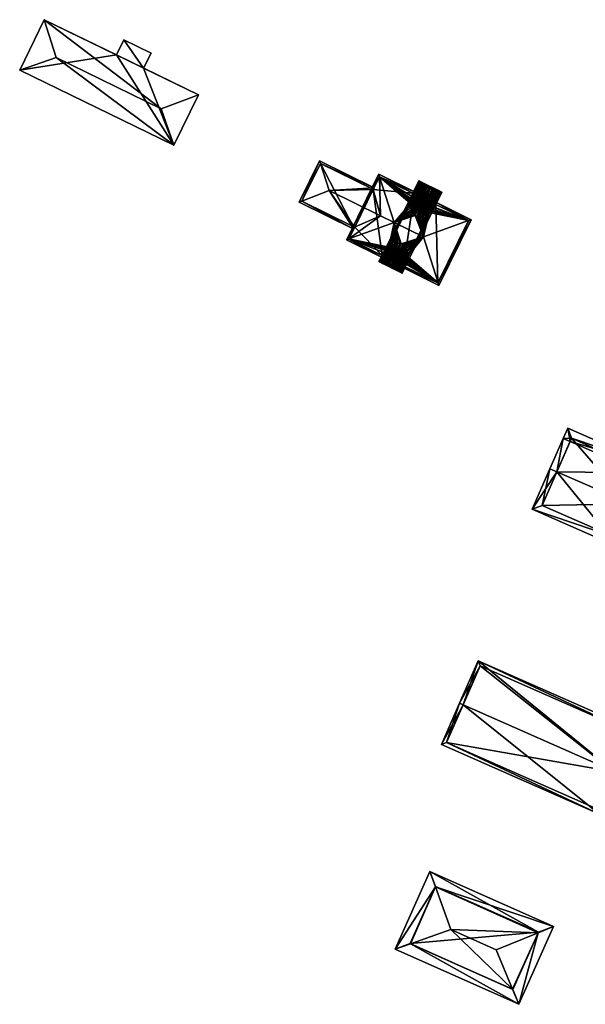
# Model space of a CAD drawing. Header units: inches. Extents: x 2528110 to 2532513, y 1151075 to 1152012.
# Tile 22 of 99: x 2530141 to 2530216, y 1151756 to 1151886. Entities that reach past the tile are written whole.
import ezdxf

# ---------------------------------------------------------------- set-up
doc = ezdxf.new("R2010")
doc.units = ezdxf.units.IN
doc.header["$MEASUREMENT"] = 0
doc.layers.add('Gebaeude Einzelhaus', color=10, linetype='Continuous')

msp = doc.modelspace()

# ---------------------------------------------------------------- meshes
at = {"layer": 'Gebaeude Einzelhaus'}
mesh = msp.add_polyface(dxfattribs=at)
corners = [(2530159.959, 1151874.474, 392.761), (2530144.468, 1151886.294, 392.191), (2530146.023, 1151881.285, 392.761), (2530164.866, 1151876.323, 392.191), (2530161.606, 1151869.653, 392.191), (2530141.206, 1151879.624, 392.191), (2530154.993, 1151883.639, 392.05), (2530154.011, 1151881.63, 392.05), (2530157.616, 1151879.867, 392.05), (2530158.599, 1151881.876, 392.05), (2530161.606, 1151869.653, 380.342), (2530141.206, 1151879.624, 380.342), (2530164.866, 1151876.323, 380.342), (2530144.468, 1151886.294, 380.342), (2530157.616, 1151879.867, 380.342), (2530154.011, 1151881.63, 380.342), (2530154.993, 1151883.639, 380.342), (2530158.599, 1151881.876, 380.342)]
mesh.append_faces([[corners[k] for k in face] for face in [(6, 8, 9), (6, 7, 8), (5, 4, 2), (2, 4, 0), (1, 5, 2), (4, 3, 0), (3, 1, 0), (0, 1, 2)]], dxfattribs={"color": 13})
mesh.append_faces([[corners[k] for k in face] for face in [(17, 14, 16), (16, 14, 15), (14, 17, 8), (8, 17, 9), (16, 15, 6), (6, 15, 7), (6, 9, 16), (16, 9, 17), (10, 14, 12), (10, 15, 14), (10, 11, 15), (15, 11, 13), (5, 1, 11), (11, 1, 13), (13, 7, 15), (8, 12, 14), (7, 3, 8), (8, 3, 12), (13, 1, 7), (7, 1, 3), (3, 4, 12), (12, 4, 10), (4, 5, 10), (10, 5, 11)]], dxfattribs={"color": 41})
mesh = msp.add_polyface(dxfattribs=at)
corners = [(2530187.813, 1151863.92, 381.121), (2530185.345, 1151858.907, 381.121), (2530181.026, 1151867.256, 381.121), (2530178.561, 1151862.245, 381.121), (2530178.561, 1151862.245, 390.262), (2530185.345, 1151858.907, 390.17), (2530178.57, 1151862.263, 390.27), (2530181.023, 1151867.25, 390.27), (2530181.026, 1151867.256, 390.268), (2530187.875, 1151863.89, 390.265), (2530187.813, 1151863.92, 390.17), (2530187.875, 1151863.89, 390.2), (2530188.012, 1151863.817, 390.267), (2530188.035, 1151863.805, 381.121), (2530187.875, 1151863.89, 381.121), (2530188.035, 1151863.805, 390.267), (2530188.035, 1151863.805, 390.278), (2530178.226, 1151862.131, 390.17), (2530185.459, 1151858.571, 390.17), (2530180.913, 1151867.59, 390.171), (2530188.145, 1151864.03, 390.17), (2530182.19, 1151863.653, 391.321), (2530188.997, 1151860.302, 391.321), (2530188.862, 1151865.488, 390.278)]
mesh.append_faces([[corners[k] for k in face] for face in [(6, 4, 17), (18, 17, 4), (19, 8, 7), (6, 19, 7), (6, 17, 19), (19, 20, 8), (8, 20, 9), (9, 20, 12), (12, 20, 15), (19, 6, 7), (7, 6, 21), (19, 17, 6), (6, 18, 21), (6, 17, 18), (20, 12, 15), (20, 21, 12), (12, 21, 22), (20, 7, 21), (20, 19, 7), (11, 10, 23), (11, 23, 10)]], dxfattribs={"color": 13})
mesh.append_faces([[corners[k] for k in face] for face in [(0, 1, 2), (2, 1, 3), (4, 3, 5), (4, 6, 3), (6, 2, 3), (6, 7, 2), (7, 8, 2), (9, 10, 8), (8, 10, 2), (2, 10, 0), (9, 11, 10), (12, 11, 9), (13, 1, 14), (14, 1, 0), (15, 12, 16), (15, 11, 12), (15, 13, 11), (11, 13, 14), (11, 14, 10), (10, 14, 0)]], dxfattribs={"color": 41})
mesh = msp.add_polyface(dxfattribs=at)
corners = [(2530188.866, 1151865.496, 381.121), (2530193.253, 1151863.336, 381.121), (2530188.035, 1151863.805, 381.121), (2530189.189, 1151855.079, 381.121), (2530188.862, 1151865.488, 390.278), (2530188.035, 1151863.805, 390.267), (2530188.035, 1151863.805, 390.278), (2530188.866, 1151865.496, 390.274), (2530193.253, 1151863.336, 390.17), (2530193.271, 1151863.327, 390.274), (2530193.476, 1151863.226, 381.121), (2530189.409, 1151854.971, 381.121), (2530192.044, 1151853.674, 381.121), (2530188.012, 1151863.817, 390.267), (2530187.875, 1151863.89, 390.2), (2530188.753, 1151865.83, 390.171), (2530187.813, 1151863.92, 390.17), (2530193.588, 1151863.45, 390.17), (2530190.089, 1151856.167, 390.846), (2530184.807, 1151857.247, 390.278), (2530189.898, 1151855.993, 390.746), (2530191.737, 1151856.619, 391.318), (2530190.799, 1151859.415, 392.19), (2530191.528, 1151856.677, 391.301), (2530191.302, 1151856.691, 391.265), (2530191.066, 1151856.663, 391.211), (2530190.823, 1151856.598, 391.142), (2530190.577, 1151856.492, 391.057), (2530190.33, 1151856.345, 390.957), (2530188.997, 1151860.302, 391.321), (2530193.109, 1151862.92, 390.456), (2530193.024, 1151862.595, 390.593), (2530193.011, 1151862.524, 390.622), (2530192.965, 1151862.267, 390.726), (2530192.947, 1151862.04, 390.815), (2530192.94, 1151861.959, 390.846)]
mesh.append_faces([[corners[k] for k in face] for face in [(13, 4, 6), (13, 14, 4), (4, 15, 7), (4, 16, 15), (7, 17, 9), (7, 15, 17), (18, 19, 20), (21, 22, 23), (23, 22, 24), (24, 22, 25), (25, 22, 26), (26, 22, 27), (27, 22, 28), (28, 22, 18), (18, 22, 19), (29, 4, 13), (13, 4, 14), (16, 4, 15), (29, 22, 4), (29, 19, 22), (4, 17, 15), (4, 9, 17), (4, 30, 9), (4, 31, 30), (4, 32, 31), (4, 33, 32), (4, 34, 33), (22, 35, 4), (4, 35, 34)]], dxfattribs={"color": 13})
mesh.append_faces([[corners[k] for k in face] for face in [(0, 1, 2), (2, 1, 3), (4, 5, 6), (4, 2, 5), (0, 2, 7), (7, 2, 4), (8, 7, 9), (8, 0, 7), (8, 1, 0), (10, 11, 1), (1, 11, 3), (10, 12, 11)]], dxfattribs={"color": 41})
mesh = msp.add_polyface(dxfattribs=at)
corners = [(2530185.57, 1151858.796, 381.121), (2530185.459, 1151858.571, 382.444), (2530185.459, 1151858.571, 382.452), (2530178.561, 1151862.245, 390.262), (2530185.345, 1151858.907, 390.17), (2530185.537, 1151858.812, 390.263), (2530178.561, 1151862.245, 381.121), (2530185.345, 1151858.907, 381.121), (2530188.035, 1151863.805, 381.121), (2530189.189, 1151855.079, 381.121), (2530184.803, 1151857.238, 381.121), (2530189.189, 1151855.079, 390.17), (2530189.207, 1151855.071, 390.274), (2530184.803, 1151857.238, 390.274), (2530184.807, 1151857.247, 390.278), (2530185.57, 1151858.796, 390.263), (2530185.57, 1151858.796, 390.279), (2530185.459, 1151858.571, 390.17), (2530182.19, 1151863.653, 391.321), (2530188.997, 1151860.302, 391.321), (2530184.468, 1151857.124, 390.17), (2530189.305, 1151854.743, 390.17), (2530189.858, 1151855.956, 390.725), (2530189.822, 1151855.917, 390.703), (2530189.638, 1151855.716, 390.595), (2530189.43, 1151855.447, 390.456)]
mesh.append_faces([[corners[k] for k in face] for face in [(5, 17, 3), (5, 15, 17), (18, 5, 19), (18, 17, 5), (5, 17, 15), (20, 14, 13), (21, 13, 12), (21, 20, 13), (14, 5, 16), (14, 4, 5), (20, 4, 14), (22, 14, 23), (23, 14, 24), (24, 14, 25), (25, 14, 12), (12, 14, 21), (21, 14, 20), (4, 14, 5), (5, 14, 19), (4, 20, 14)]], dxfattribs={"color": 13})
mesh.append_faces([[corners[k] for k in face] for face in [(0, 1, 2), (3, 4, 5), (4, 6, 7), (8, 0, 7), (8, 9, 0), (0, 9, 10), (11, 10, 9), (12, 13, 11), (11, 13, 10), (1, 10, 13), (1, 0, 10), (2, 13, 14), (2, 1, 13), (15, 14, 16), (15, 2, 14), (15, 0, 2), (2, 0, 1), (5, 15, 16), (5, 4, 15), (15, 4, 0), (0, 4, 7)]], dxfattribs={"color": 41})
mesh = msp.add_polyface(dxfattribs=at)
corners = [(2530196.139, 1151861.917, 390.725), (2530196.22, 1151861.877, 390.593), (2530196.106, 1151861.933, 390.763), (2530196.329, 1151861.823, 390.17), (2530196.106, 1151861.933, 390.274), (2530193.011, 1151862.524, 390.622), (2530192.965, 1151862.267, 390.726), (2530192.966, 1151862.271, 390.725), (2530190.799, 1151859.415, 392.19), (2530192.946, 1151861.659, 390.957), (2530192.94, 1151861.959, 390.846), (2530192.98, 1151861.375, 391.057), (2530193.046, 1151861.115, 391.142), (2530193.142, 1151860.883, 391.211), (2530193.264, 1151860.678, 391.265), (2530193.414, 1151860.508, 391.301), (2530195.015, 1151860.455, 391.027), (2530195.188, 1151860.558, 390.956), (2530195.186, 1151860.557, 390.957), (2530195.713, 1151861.002, 390.694), (2530195.882, 1151861.189, 390.593), (2530196.048, 1151861.404, 390.482), (2530196.28, 1151861.847, 390.456), (2530196.087, 1151861.455, 390.456), (2530195.66, 1151860.945, 390.725), (2530195.428, 1151860.735, 390.846), (2530196.719, 1151863.358, 390.846), (2530196.595, 1151863.419, 390.957), (2530196.565, 1151863.711, 391.057), (2530195.363, 1151860.686, 390.876), (2530194.94, 1151860.41, 391.057), (2530194.944, 1151860.412, 391.056), (2530196.455, 1151863.487, 391.057), (2530196.299, 1151863.564, 391.142), (2530194.694, 1151860.304, 391.142), (2530196.13, 1151863.647, 391.211), (2530194.452, 1151860.238, 391.211), (2530195.95, 1151863.736, 391.265), (2530194.214, 1151860.211, 391.265), (2530195.763, 1151863.827, 391.301), (2530193.99, 1151860.225, 391.301), (2530195.571, 1151863.922, 391.318), (2530193.779, 1151860.283, 391.318), (2530195.378, 1151864.016, 391.318), (2530193.587, 1151860.377, 391.318), (2530195.187, 1151864.11, 391.301), (2530194.999, 1151864.203, 391.265), (2530194.82, 1151864.291, 391.211), (2530194.65, 1151864.374, 391.142), (2530194.494, 1151864.451, 391.057), (2530192.947, 1151862.04, 390.815), (2530193.444, 1151863.242, 390.725)]
mesh.append_faces([[corners[k] for k in face] for face in [(5, 6, 7), (8, 9, 10), (8, 11, 9), (8, 12, 11), (8, 13, 12), (8, 14, 13), (8, 15, 14), (16, 17, 18), (1, 19, 20), (21, 1, 20), (22, 21, 23), (19, 0, 24), (0, 25, 24), (0, 26, 25), (27, 16, 18), (27, 28, 16), (29, 18, 17), (29, 27, 18), (26, 29, 25), (16, 30, 31), (16, 32, 30), (16, 28, 32), (32, 33, 30), (30, 33, 34), (33, 35, 34), (34, 35, 36), (35, 37, 36), (36, 37, 38), (38, 39, 40), (40, 41, 42), (43, 44, 42), (43, 15, 44), (45, 14, 15), (46, 13, 14), (47, 12, 13), (48, 11, 12), (49, 9, 11), (50, 7, 6), (50, 51, 7)]], dxfattribs={"color": 13})
mesh.append_faces([[corners[k] for k in face] for face in [(0, 1, 2), (2, 3, 4)]], dxfattribs={"color": 41})
mesh = msp.add_polyface(dxfattribs=at)
corners = [(2530193.476, 1151863.226, 381.121), (2530194.171, 1151864.61, 381.121), (2530196.106, 1151861.933, 381.121), (2530193.476, 1151863.226, 390.17), (2530193.253, 1151863.336, 390.17), (2530193.476, 1151863.226, 390.274), (2530193.476, 1151863.226, 390.763), (2530193.253, 1151863.336, 381.121), (2530193.271, 1151863.327, 390.274), (2530193.302, 1151863.312, 390.456), (2530193.362, 1151863.282, 390.593), (2530193.444, 1151863.242, 390.725), (2530194.171, 1151864.61, 390.776), (2530194.171, 1151864.61, 390.17), (2530193.588, 1151863.45, 390.17), (2530194.156, 1151864.896, 390.593), (2530194.06, 1151864.944, 390.313), (2530195.378, 1151864.016, 391.318), (2530195.187, 1151864.11, 391.301), (2530193.414, 1151860.508, 391.301), (2530194.999, 1151864.203, 391.265), (2530193.264, 1151860.678, 391.265), (2530194.82, 1151864.291, 391.211), (2530193.142, 1151860.883, 391.211), (2530194.65, 1151864.374, 391.142), (2530193.046, 1151861.115, 391.142), (2530194.494, 1151864.451, 391.057), (2530192.98, 1151861.375, 391.057), (2530194.354, 1151864.52, 390.957), (2530192.946, 1151861.659, 390.957), (2530192.94, 1151861.959, 390.846), (2530194.231, 1151864.581, 390.846), (2530193.011, 1151862.524, 390.622), (2530192.966, 1151862.271, 390.725), (2530192.947, 1151862.04, 390.815), (2530194.341, 1151864.805, 390.846), (2530193.024, 1151862.595, 390.593), (2530193.109, 1151862.92, 390.456), (2530194.096, 1151864.926, 390.456)]
mesh.append_faces([[corners[k] for k in face] for face in [(4, 14, 3), (14, 4, 3), (8, 14, 5), (14, 8, 5), (6, 11, 12), (15, 10, 9), (15, 11, 10), (8, 16, 9), (17, 18, 19), (18, 20, 21), (20, 22, 23), (24, 25, 22), (24, 26, 27), (26, 28, 29), (28, 30, 29), (28, 31, 30), (11, 32, 33), (11, 15, 32), (34, 35, 11), (31, 34, 30), (31, 35, 34), (32, 10, 36), (32, 15, 10), (10, 37, 36), (10, 9, 37), (10, 15, 9), (38, 8, 9), (9, 8, 37), (38, 4, 8)]], dxfattribs={"color": 13})
mesh.append_faces([[corners[k] for k in face] for face in [(0, 1, 2), (3, 4, 5), (5, 4, 6), (3, 0, 4), (4, 0, 7), (6, 8, 9), (6, 4, 8), (10, 6, 9), (11, 6, 10), (12, 5, 6), (13, 3, 5), (3, 1, 0)]], dxfattribs={"color": 41})
mesh = msp.add_polyface(dxfattribs=at)
corners = [(2530194.171, 1151864.61, 390.17), (2530193.476, 1151863.226, 390.274), (2530194.171, 1151864.61, 390.776), (2530194.171, 1151864.61, 381.121), (2530193.476, 1151863.226, 390.17), (2530194.231, 1151864.581, 390.846), (2530194.354, 1151864.52, 390.957), (2530194.65, 1151864.374, 391.142), (2530194.494, 1151864.451, 391.057), (2530194.999, 1151864.203, 391.265), (2530195.187, 1151864.11, 391.301), (2530193.253, 1151863.336, 390.17), (2530194.048, 1151864.95, 390.17), (2530193.588, 1151863.45, 390.17), (2530194.06, 1151864.944, 390.313), (2530194.156, 1151864.896, 390.593), (2530193.302, 1151863.312, 390.456), (2530194.096, 1151864.926, 390.456), (2530194.238, 1151864.856, 390.725), (2530193.444, 1151863.242, 390.725), (2530194.341, 1151864.805, 390.846), (2530194.465, 1151864.745, 390.957), (2530194.605, 1151864.676, 391.057), (2530194.761, 1151864.599, 391.142), (2530194.93, 1151864.515, 391.211), (2530194.82, 1151864.291, 391.211), (2530193.271, 1151863.327, 390.274)]
mesh.append_faces([[corners[k] for k in face] for face in [(11, 12, 13), (13, 12, 0), (0, 12, 13), (13, 12, 11), (11, 12, 14), (15, 16, 17), (18, 19, 15), (6, 5, 20), (2, 20, 5), (19, 18, 2), (2, 18, 20), (21, 6, 20), (6, 21, 8), (8, 21, 22), (8, 23, 7), (8, 22, 23), (24, 7, 23), (24, 25, 7), (14, 17, 16), (26, 11, 14), (11, 14, 12), (7, 24, 23), (23, 8, 7), (23, 22, 8), (22, 21, 8), (8, 21, 6), (21, 20, 6), (6, 20, 5), (19, 18, 15), (19, 20, 18), (16, 15, 17), (11, 17, 14)]], dxfattribs={"color": 13})
mesh.append_faces([[corners[k] for k in face] for face in [(0, 1, 2), (0, 3, 4), (5, 6, 2), (7, 0, 6), (6, 0, 2), (7, 3, 0), (8, 7, 6), (9, 3, 7), (10, 3, 9)]], dxfattribs={"color": 41})
mesh = msp.add_polyface(dxfattribs=at)
corners = [(2530196.106, 1151861.933, 381.121), (2530194.171, 1151864.61, 381.121), (2530196.779, 1151863.328, 381.121), (2530194.82, 1151864.291, 391.211), (2530194.999, 1151864.203, 391.265), (2530194.65, 1151864.374, 391.142), (2530195.378, 1151864.016, 391.318), (2530195.187, 1151864.11, 391.301), (2530195.571, 1151863.922, 391.318), (2530195.763, 1151863.827, 391.301), (2530194.171, 1151864.61, 390.17), (2530194.048, 1151864.95, 390.17), (2530196.779, 1151863.328, 390.17), (2530197.123, 1151863.436, 390.17), (2530195.11, 1151864.428, 391.265), (2530194.93, 1151864.515, 391.211), (2530195.298, 1151864.335, 391.301), (2530195.489, 1151864.241, 391.318), (2530195.681, 1151864.146, 391.318), (2530195.873, 1151864.051, 391.301), (2530196.06, 1151863.96, 391.265), (2530195.95, 1151863.736, 391.265), (2530196.24, 1151863.871, 391.211), (2530196.13, 1151863.647, 391.211), (2530194.214, 1151860.211, 391.265), (2530193.99, 1151860.225, 391.301), (2530193.779, 1151860.283, 391.318)]
mesh.append_faces([[corners[k] for k in face] for face in [(10, 11, 12), (12, 11, 13), (12, 11, 10), (12, 13, 11), (14, 4, 15), (15, 4, 3), (4, 16, 7), (4, 14, 16), (7, 16, 6), (6, 16, 17), (18, 8, 17), (17, 8, 6), (19, 8, 18), (19, 9, 8), (20, 21, 19), (19, 21, 9), (22, 21, 20), (22, 23, 21), (21, 22, 20), (21, 9, 24), (21, 19, 9), (21, 20, 19), (9, 8, 25), (9, 19, 8), (8, 19, 18), (6, 8, 17), (17, 8, 18), (6, 26, 8), (17, 16, 6), (6, 16, 7), (16, 4, 7), (16, 14, 4), (14, 15, 4), (4, 15, 3), (5, 3, 15)]], dxfattribs={"color": 13})
mesh.append_faces([[corners[k] for k in face] for face in [(0, 1, 2), (3, 4, 5), (6, 1, 7), (8, 2, 1), (8, 1, 6), (9, 2, 8)]], dxfattribs={"color": 41})
mesh = msp.add_polyface(dxfattribs=at)
corners = [(2530195.95, 1151863.736, 391.265), (2530196.779, 1151863.328, 381.121), (2530195.763, 1151863.827, 391.301), (2530196.299, 1151863.564, 391.142), (2530196.13, 1151863.647, 391.211), (2530196.595, 1151863.419, 390.957), (2530196.455, 1151863.487, 391.057), (2530196.779, 1151863.328, 390.17), (2530196.779, 1151863.328, 390.776), (2530196.719, 1151863.358, 390.846), (2530196.106, 1151861.933, 390.17), (2530196.106, 1151861.933, 390.274), (2530197.123, 1151863.436, 390.17), (2530196.214, 1151862.158, 390.17), (2530197.074, 1151863.46, 390.456), (2530197.11, 1151863.443, 390.313), (2530196.409, 1151863.788, 391.142), (2530196.24, 1151863.871, 391.211), (2530196.565, 1151863.711, 391.057), (2530196.705, 1151863.643, 390.957), (2530196.829, 1151863.581, 390.846), (2530196.933, 1151863.53, 390.725), (2530196.139, 1151861.917, 390.725), (2530197.014, 1151863.49, 390.593), (2530196.22, 1151861.877, 390.593), (2530196.311, 1151861.832, 390.274), (2530195.363, 1151860.686, 390.876)]
mesh.append_faces([[corners[k] for k in face] for face in [(7, 12, 13), (13, 12, 7), (14, 15, 12), (16, 4, 17), (16, 3, 4), (18, 3, 16), (18, 6, 3), (19, 5, 18), (18, 5, 6), (5, 20, 9), (20, 5, 19), (8, 21, 22), (9, 20, 8), (8, 20, 21), (21, 23, 22), (24, 23, 14), (12, 25, 14), (14, 12, 15), (25, 12, 14), (21, 24, 23), (24, 14, 23), (22, 21, 9), (9, 21, 20), (5, 19, 18), (26, 20, 5), (5, 20, 19), (6, 18, 3), (3, 18, 16), (3, 16, 4), (4, 16, 17), (4, 17, 0)]], dxfattribs={"color": 13})
mesh.append_faces([[corners[k] for k in face] for face in [(0, 1, 2), (3, 1, 0), (4, 3, 0), (5, 1, 3), (6, 5, 3), (7, 5, 8), (7, 1, 5), (9, 8, 5), (7, 10, 1), (8, 11, 7)]], dxfattribs={"color": 41})
mesh = msp.add_polyface(dxfattribs=at)
corners = [(2530192.264, 1151853.566, 381.121), (2530196.329, 1151861.823, 381.121), (2530196.598, 1151851.433, 381.121), (2530200.663, 1151859.69, 381.121), (2530200.663, 1151859.69, 390.274), (2530200.659, 1151859.682, 390.277), (2530192.044, 1151853.674, 381.121), (2530193.476, 1151863.226, 381.121), (2530196.106, 1151861.933, 381.121), (2530200.996, 1151859.804, 390.17), (2530196.602, 1151851.441, 390.278), (2530192.577, 1151854.943, 390.846), (2530194.665, 1151857.513, 392.19), (2530192.573, 1151855.179, 390.934), (2530192.572, 1151855.243, 390.957), (2530192.564, 1151855.305, 390.979), (2530192.537, 1151855.526, 391.057), (2530192.537, 1151855.528, 391.057), (2530192.471, 1151855.787, 391.142), (2530192.375, 1151856.019, 391.211), (2530192.252, 1151856.224, 391.265), (2530192.104, 1151856.393, 391.301), (2530191.929, 1151856.525, 391.318), (2530191.737, 1151856.619, 391.318), (2530190.799, 1151859.415, 392.19), (2530193.587, 1151860.377, 391.318), (2530193.414, 1151860.508, 391.301), (2530193.779, 1151860.283, 391.318), (2530193.99, 1151860.225, 391.301), (2530194.214, 1151860.211, 391.265), (2530194.452, 1151860.238, 391.211), (2530194.694, 1151860.304, 391.142), (2530194.94, 1151860.41, 391.057), (2530194.944, 1151860.412, 391.056), (2530195.015, 1151860.455, 391.027), (2530195.188, 1151860.558, 390.956), (2530195.363, 1151860.686, 390.876), (2530195.428, 1151860.735, 390.846), (2530191.552, 1151853.17, 390.957), (2530191.41, 1151853.239, 391.057)]
mesh.append_faces([[corners[k] for k in face] for face in [(9, 5, 4), (10, 5, 9), (11, 12, 13), (13, 12, 14), (14, 12, 15), (15, 12, 16), (16, 12, 17), (17, 12, 18), (18, 12, 19), (19, 12, 20), (20, 12, 21), (21, 12, 22), (22, 12, 23), (23, 12, 24), (11, 10, 12), (10, 5, 12), (10, 9, 5), (12, 25, 24), (24, 25, 26), (12, 27, 25), (12, 28, 27), (12, 29, 28), (12, 30, 29), (12, 31, 30), (12, 32, 31), (12, 33, 32), (12, 34, 33), (12, 35, 34), (12, 36, 35), (5, 37, 12), (12, 37, 36), (38, 14, 15), (38, 13, 14), (15, 16, 39)]], dxfattribs={"color": 13})
mesh.append_faces([[corners[k] for k in face] for face in [(0, 1, 2), (2, 1, 3), (4, 5, 3), (5, 2, 3), (6, 1, 0), (7, 8, 6), (6, 8, 1)]], dxfattribs={"color": 41})
mesh = msp.add_polyface(dxfattribs=at)
corners = [(2530196.329, 1151861.823, 390.17), (2530200.663, 1151859.69, 381.121), (2530196.329, 1151861.823, 381.121), (2530196.311, 1151861.832, 390.274), (2530200.663, 1151859.69, 390.274), (2530196.779, 1151863.328, 381.121), (2530196.106, 1151861.933, 390.17), (2530196.106, 1151861.933, 381.121), (2530196.779, 1151863.328, 390.17), (2530196.106, 1151861.933, 390.274), (2530196.779, 1151863.328, 390.776), (2530196.106, 1151861.933, 390.763), (2530196.22, 1151861.877, 390.593), (2530196.28, 1151861.847, 390.456), (2530196.214, 1151862.158, 390.17), (2530197.123, 1151863.436, 390.17), (2530200.996, 1151859.804, 390.17), (2530200.659, 1151859.682, 390.277), (2530195.66, 1151860.945, 390.725), (2530195.428, 1151860.735, 390.846), (2530195.713, 1151861.002, 390.694), (2530195.882, 1151861.189, 390.593), (2530196.048, 1151861.404, 390.482), (2530196.087, 1151861.455, 390.456), (2530196.139, 1151861.917, 390.725), (2530197.014, 1151863.49, 390.593), (2530197.074, 1151863.46, 390.456), (2530196.933, 1151863.53, 390.725), (2530196.829, 1151863.581, 390.846), (2530195.363, 1151860.686, 390.876), (2530196.719, 1151863.358, 390.846)]
mesh.append_faces([[corners[k] for k in face] for face in [(14, 0, 6), (14, 15, 0), (0, 14, 6), (0, 15, 14), (9, 14, 3), (3, 14, 4), (4, 14, 16), (14, 17, 16), (17, 18, 19), (17, 20, 18), (17, 21, 20), (17, 22, 21), (17, 23, 22), (9, 3, 14), (14, 3, 17), (17, 3, 23), (11, 10, 24), (24, 25, 12), (12, 26, 13), (26, 3, 13), (15, 0, 3), (3, 13, 23), (3, 26, 13), (0, 15, 3), (27, 20, 12), (22, 26, 12), (13, 26, 22), (20, 27, 24), (28, 29, 30)]], dxfattribs={"color": 13})
mesh.append_faces([[corners[k] for k in face] for face in [(0, 1, 2), (3, 4, 0), (0, 4, 1), (5, 6, 7), (8, 9, 6), (10, 11, 9), (12, 13, 11), (9, 0, 6), (6, 0, 7), (7, 0, 2), (3, 11, 13), (3, 0, 11)]], dxfattribs={"color": 41})
mesh = msp.add_polyface(dxfattribs=at)
corners = [(2530200.659, 1151859.682, 390.277), (2530196.602, 1151851.441, 390.278), (2530196.598, 1151851.433, 381.121), (2530196.598, 1151851.433, 390.274), (2530192.246, 1151853.574, 390.274), (2530192.264, 1151853.566, 390.17), (2530192.264, 1151853.566, 381.121), (2530192.044, 1151853.674, 390.274), (2530192.215, 1151853.59, 390.456), (2530192.156, 1151853.619, 390.593), (2530192.044, 1151853.674, 390.17), (2530192.044, 1151853.674, 381.121), (2530196.711, 1151851.098, 390.17), (2530191.929, 1151853.452, 390.17), (2530200.996, 1151859.804, 390.17), (2530192.376, 1151853.901, 390.42), (2530192.408, 1151853.982, 390.456), (2530192.483, 1151854.261, 390.574), (2530192.494, 1151854.306, 390.593), (2530192.503, 1151854.353, 390.612), (2530192.552, 1151854.631, 390.725), (2530192.577, 1151854.943, 390.846), (2530191.845, 1151852.746, 390.313), (2530191.809, 1151852.764, 390.456), (2530191.75, 1151852.794, 390.593), (2530192.074, 1151853.659, 390.725), (2530191.674, 1151853.109, 390.846), (2530192.573, 1151855.179, 390.934), (2530191.441, 1151852.945, 390.957)]
mesh.append_faces([[corners[k] for k in face] for face in [(1, 12, 3), (4, 3, 13), (13, 3, 12), (12, 1, 14), (13, 1, 4), (4, 1, 15), (15, 1, 16), (16, 1, 17), (17, 1, 18), (18, 1, 19), (19, 1, 20), (20, 1, 21), (13, 12, 1), (1, 12, 14), (4, 5, 22), (15, 8, 23), (15, 16, 8), (23, 4, 15), (23, 5, 4), (19, 9, 18), (19, 24, 9), (24, 17, 9), (9, 17, 18), (17, 8, 16), (17, 24, 8), (19, 25, 24), (19, 20, 25), (26, 25, 21), (21, 25, 20), (27, 28, 21)]], dxfattribs={"color": 13})
mesh.append_faces([[corners[k] for k in face] for face in [(0, 1, 2), (1, 3, 2), (4, 5, 3), (3, 5, 2), (2, 5, 6), (7, 8, 9), (10, 4, 7), (7, 4, 8), (10, 5, 4), (10, 11, 5), (5, 11, 6)]], dxfattribs={"color": 41})
mesh = msp.add_polyface(dxfattribs=at)
corners = [(2530189.38, 1151854.985, 390.725), (2530189.297, 1151855.026, 390.593), (2530189.409, 1151854.971, 390.759), (2530189.237, 1151855.055, 390.456), (2530189.189, 1151855.079, 390.17), (2530189.409, 1151854.971, 390.274), (2530189.409, 1151854.971, 390.17), (2530189.409, 1151854.971, 381.121), (2530189.189, 1151855.079, 381.121), (2530189.207, 1151855.071, 390.274), (2530189.305, 1151854.743, 390.17), (2530189.638, 1151855.716, 390.595), (2530189.43, 1151855.447, 390.456), (2530189.636, 1151855.713, 390.593), (2530189.898, 1151855.993, 390.746), (2530184.807, 1151857.247, 390.278), (2530189.858, 1151855.956, 390.725), (2530189.296, 1151855.024, 390.593), (2530192.471, 1151855.787, 391.142), (2530192.375, 1151856.019, 391.211), (2530191.085, 1151853.399, 391.211), (2530192.252, 1151856.224, 391.265), (2530190.905, 1151853.488, 391.265), (2530192.104, 1151856.393, 391.301), (2530190.719, 1151853.579, 391.301), (2530191.929, 1151856.525, 391.318), (2530190.526, 1151853.674, 391.318), (2530191.737, 1151856.619, 391.318), (2530191.528, 1151856.677, 391.301), (2530190.334, 1151853.769, 391.318), (2530191.302, 1151856.691, 391.265), (2530190.143, 1151853.863, 391.301), (2530191.066, 1151856.663, 391.211), (2530189.955, 1151853.955, 391.265), (2530190.823, 1151856.598, 391.142), (2530189.776, 1151854.043, 391.211), (2530189.451, 1151854.204, 391.057), (2530189.606, 1151854.127, 391.142), (2530190.577, 1151856.492, 391.057), (2530189.31, 1151854.273, 390.957), (2530190.33, 1151856.345, 390.957), (2530190.089, 1151856.167, 390.846), (2530189.822, 1151855.917, 390.703), (2530188.974, 1151854.16, 390.725), (2530189.187, 1151854.334, 390.846)]
mesh.append_faces([[corners[k] for k in face] for face in [(10, 4, 6), (4, 10, 6), (11, 12, 13), (9, 10, 5), (14, 15, 16), (0, 17, 1), (17, 3, 1), (18, 19, 20), (19, 21, 22), (21, 23, 24), (23, 25, 26), (27, 26, 25), (28, 29, 27), (30, 31, 28), (32, 33, 30), (34, 35, 32), (36, 37, 38), (38, 37, 34), (39, 36, 40), (40, 36, 38), (41, 39, 40), (42, 0, 16), (42, 43, 0), (0, 14, 16), (0, 43, 14), (44, 41, 14), (1, 11, 13), (43, 42, 1), (1, 42, 11), (3, 1, 12), (12, 1, 13), (3, 17, 1), (9, 3, 12)]], dxfattribs={"color": 13})
mesh.append_faces([[corners[k] for k in face] for face in [(0, 1, 2), (1, 3, 2), (2, 4, 5), (5, 4, 6), (6, 4, 7), (7, 4, 8), (9, 2, 3), (9, 4, 2)]], dxfattribs={"color": 41})
mesh = msp.add_polyface(dxfattribs=at)
corners = [(2530189.409, 1151854.971, 381.121), (2530192.044, 1151853.674, 381.121), (2530189.131, 1151854.361, 381.121), (2530190.526, 1151853.674, 391.318), (2530190.719, 1151853.579, 391.301), (2530190.334, 1151853.769, 391.318), (2530190.143, 1151853.863, 391.301), (2530189.955, 1151853.955, 391.265), (2530189.776, 1151854.043, 391.211), (2530189.606, 1151854.127, 391.142), (2530189.451, 1151854.204, 391.057), (2530189.31, 1151854.273, 390.957), (2530189.131, 1151854.361, 390.17), (2530191.858, 1151852.74, 390.17), (2530188.783, 1151854.254, 390.17), (2530190.224, 1151853.545, 391.318), (2530190.416, 1151853.45, 391.318), (2530190.033, 1151853.639, 391.301), (2530189.845, 1151853.731, 391.265), (2530189.666, 1151853.819, 391.211), (2530189.496, 1151853.903, 391.142), (2530189.34, 1151853.979, 391.057), (2530191.302, 1151856.691, 391.265), (2530191.066, 1151856.663, 391.211), (2530190.823, 1151856.598, 391.142), (2530189.187, 1151854.334, 390.846), (2530190.089, 1151856.167, 390.846), (2530189.898, 1151855.993, 390.746), (2530188.974, 1151854.16, 390.725)]
mesh.append_faces([[corners[k] for k in face] for face in [(12, 13, 14), (13, 12, 14), (15, 3, 16), (15, 5, 3), (17, 5, 15), (17, 6, 5), (18, 7, 17), (17, 7, 6), (19, 7, 18), (19, 8, 7), (20, 8, 19), (20, 9, 8), (21, 10, 20), (20, 10, 9), (5, 15, 3), (3, 15, 16), (6, 17, 5), (5, 17, 15), (7, 6, 22), (7, 17, 6), (7, 18, 17), (8, 7, 23), (8, 19, 7), (7, 19, 18), (9, 8, 24), (9, 20, 8), (8, 20, 19), (21, 20, 10), (10, 20, 9), (25, 11, 26), (25, 27, 28)]], dxfattribs={"color": 13})
mesh.append_faces([[corners[k] for k in face] for face in [(0, 1, 2), (3, 2, 4), (5, 2, 3), (6, 2, 5), (7, 2, 6), (8, 9, 7), (10, 11, 9), (12, 9, 11), (12, 7, 9), (12, 2, 7)]], dxfattribs={"color": 41})
mesh = msp.add_polyface(dxfattribs=at)
corners = [(2530189.131, 1151854.361, 381.121), (2530192.044, 1151853.674, 381.121), (2530191.736, 1151853.079, 381.121), (2530192.044, 1151853.674, 390.274), (2530192.156, 1151853.619, 390.593), (2530192.044, 1151853.674, 390.76), (2530192.074, 1151853.659, 390.725), (2530191.736, 1151853.079, 390.774), (2530191.736, 1151853.079, 390.17), (2530192.044, 1151853.674, 390.17), (2530190.905, 1151853.488, 391.265), (2530191.552, 1151853.17, 390.957), (2530191.255, 1151853.316, 391.142), (2530191.085, 1151853.399, 391.211), (2530190.719, 1151853.579, 391.301), (2530191.858, 1151852.74, 390.17), (2530189.131, 1151854.361, 390.17), (2530191.929, 1151853.452, 390.17), (2530192.264, 1151853.566, 390.17), (2530192.246, 1151853.574, 390.274), (2530191.75, 1151852.794, 390.593), (2530192.215, 1151853.59, 390.456), (2530190.795, 1151853.264, 391.265), (2530190.609, 1151853.355, 391.301), (2530190.416, 1151853.45, 391.318), (2530190.526, 1151853.674, 391.318), (2530192.564, 1151855.305, 390.979), (2530191.441, 1151852.945, 390.957), (2530192.573, 1151855.179, 390.934), (2530192.577, 1151854.943, 390.846), (2530191.674, 1151853.109, 390.846), (2530191.41, 1151853.239, 391.057), (2530192.537, 1151855.526, 391.057), (2530192.471, 1151855.787, 391.142), (2530192.375, 1151856.019, 391.211), (2530192.252, 1151856.224, 391.265), (2530192.104, 1151856.393, 391.301), (2530190.334, 1151853.769, 391.318), (2530191.737, 1151856.619, 391.318), (2530190.143, 1151853.863, 391.301), (2530191.528, 1151856.677, 391.301)]
mesh.append_faces([[corners[k] for k in face] for face in [(8, 15, 16), (17, 9, 18), (17, 18, 9), (8, 16, 15), (19, 17, 3), (17, 19, 3), (5, 6, 7), (20, 4, 21), (20, 6, 4), (22, 10, 13), (23, 14, 22), (22, 14, 10), (24, 14, 23), (24, 25, 14), (11, 26, 27), (27, 28, 11), (29, 27, 30), (26, 31, 27), (12, 32, 33), (12, 31, 32), (33, 13, 12), (34, 10, 13), (13, 10, 22), (35, 14, 10), (10, 14, 22), (22, 14, 23), (14, 24, 23), (36, 25, 14), (14, 25, 24), (37, 25, 38), (39, 37, 40)]], dxfattribs={"color": 13})
mesh.append_faces([[corners[k] for k in face] for face in [(0, 1, 2), (3, 4, 5), (6, 5, 4), (7, 3, 5), (8, 9, 3), (8, 1, 9), (10, 11, 12), (13, 10, 12), (14, 2, 10), (14, 0, 2)]], dxfattribs={"color": 41})
mesh = msp.add_polyface(dxfattribs=at)
corners = [(2530189.131, 1151854.361, 390.17), (2530189.31, 1151854.273, 390.957), (2530189.131, 1151854.361, 390.78), (2530189.187, 1151854.334, 390.846), (2530189.409, 1151854.971, 390.17), (2530189.131, 1151854.361, 381.121), (2530189.409, 1151854.971, 381.121), (2530189.409, 1151854.971, 390.274), (2530189.409, 1151854.971, 390.759), (2530188.783, 1151854.254, 390.17), (2530189.305, 1151854.743, 390.17), (2530189.189, 1151855.079, 390.17), (2530189.207, 1151855.071, 390.274), (2530188.795, 1151854.248, 390.313), (2530189.2, 1151854.049, 390.957), (2530189.451, 1151854.204, 391.057), (2530189.34, 1151853.979, 391.057), (2530189.076, 1151854.109, 390.846), (2530188.974, 1151854.16, 390.725), (2530189.38, 1151854.985, 390.725), (2530189.296, 1151855.024, 390.593), (2530188.891, 1151854.2, 390.593), (2530189.237, 1151855.055, 390.456), (2530188.831, 1151854.23, 390.456), (2530189.297, 1151855.026, 390.593)]
mesh.append_faces([[corners[k] for k in face] for face in [(0, 9, 10), (10, 9, 11), (9, 10, 11), (9, 0, 10), (10, 12, 7), (11, 13, 9), (3, 1, 14), (14, 15, 16), (14, 1, 15), (17, 3, 14), (18, 19, 2), (2, 19, 8), (19, 18, 20), (3, 17, 2), (2, 17, 18), (21, 22, 20), (21, 20, 18), (23, 22, 21), (23, 13, 22), (12, 13, 11), (12, 22, 13), (9, 13, 11), (1, 14, 15), (15, 14, 16), (3, 14, 1), (3, 17, 14), (3, 18, 17), (18, 20, 21), (18, 24, 20), (22, 23, 20), (20, 23, 21), (23, 11, 13), (11, 23, 12), (12, 23, 22)]], dxfattribs={"color": 13})
mesh.append_faces([[corners[k] for k in face] for face in [(0, 1, 2), (3, 2, 1), (0, 4, 5), (5, 4, 6), (2, 7, 0), (0, 7, 4), (2, 8, 7)]], dxfattribs={"color": 41})
mesh = msp.add_polyface(dxfattribs=at)
corners = [(2530191.736, 1151853.079, 390.17), (2530192.044, 1151853.674, 390.274), (2530191.736, 1151853.079, 390.774), (2530191.736, 1151853.079, 381.121), (2530192.044, 1151853.674, 381.121), (2530191.552, 1151853.17, 390.957), (2530191.674, 1151853.109, 390.846), (2530191.41, 1151853.239, 391.057), (2530191.255, 1151853.316, 391.142), (2530190.905, 1151853.488, 391.265), (2530191.929, 1151853.452, 390.17), (2530191.858, 1151852.74, 390.17), (2530192.264, 1151853.566, 390.17), (2530191.845, 1151852.746, 390.313), (2530192.246, 1151853.574, 390.274), (2530192.215, 1151853.59, 390.456), (2530191.809, 1151852.764, 390.456), (2530191.75, 1151852.794, 390.593), (2530192.074, 1151853.659, 390.725), (2530191.668, 1151852.834, 390.725), (2530191.564, 1151852.885, 390.846), (2530191.441, 1151852.945, 390.957), (2530191.3, 1151853.015, 391.057), (2530191.144, 1151853.091, 391.142), (2530190.975, 1151853.175, 391.211), (2530191.085, 1151853.399, 391.211), (2530190.795, 1151853.264, 391.265)]
mesh.append_faces([[corners[k] for k in face] for face in [(10, 11, 0), (10, 12, 11), (0, 11, 10), (10, 11, 12), (12, 11, 13), (14, 13, 15), (13, 16, 15), (17, 15, 16), (2, 18, 19), (19, 18, 17), (20, 2, 19), (20, 6, 2), (21, 5, 6), (21, 6, 20), (22, 7, 21), (21, 7, 5), (23, 8, 22), (22, 8, 7), (24, 8, 23), (24, 25, 8), (26, 25, 24), (12, 13, 11), (13, 12, 16), (15, 17, 16), (17, 18, 19), (6, 19, 18), (6, 20, 19), (6, 21, 20), (21, 7, 22), (23, 22, 8), (8, 22, 7), (8, 24, 23), (8, 25, 24), (25, 26, 24)]], dxfattribs={"color": 13})
mesh.append_faces([[corners[k] for k in face] for face in [(0, 1, 2), (0, 3, 4), (5, 0, 2), (5, 3, 0), (6, 5, 2), (7, 8, 5), (9, 3, 5)]], dxfattribs={"color": 41})
mesh = msp.add_polyface(dxfattribs=at)
corners = [(2530223.615, 1151826.258, 387.156), (2530224.531, 1151825.856, 387.156), (2530225.123, 1151827.204, 386.587), (2530214.11, 1151830.433, 387.156), (2530213.786, 1151832.183, 386.587), (2530213.195, 1151830.835, 387.156), (2530222.768, 1151821.84, 391.99), (2530221.852, 1151822.242, 391.99), (2530212.347, 1151826.418, 391.99), (2530211.431, 1151826.82, 391.99), (2530209.071, 1151821.448, 386.587), (2530220.408, 1151816.469, 386.587), (2530219.894, 1151817.786, 387.507), (2530221.83, 1151822.191, 391.939), (2530210.389, 1151821.961, 387.508), (2530223.805, 1151826.69, 386.974), (2530214.3, 1151830.865, 386.974), (2530221.83, 1151822.191, 378.798), (2530223.805, 1151826.69, 378.798), (2530214.3, 1151830.865, 378.798), (2530210.389, 1151821.961, 378.798), (2530219.894, 1151817.786, 378.798)]
mesh.append_faces([[corners[k] for k in face] for face in [(4, 16, 5), (5, 16, 3), (15, 1, 0), (4, 2, 16), (16, 2, 15), (15, 2, 1), (14, 9, 8), (12, 10, 14), (14, 10, 9), (12, 11, 10), (7, 6, 13), (13, 6, 12), (12, 6, 11), (6, 0, 1), (6, 7, 0), (5, 8, 9), (5, 3, 8), (8, 11, 7), (7, 11, 6), (8, 10, 11), (8, 9, 10), (8, 5, 9), (8, 3, 5), (7, 0, 8), (8, 0, 3), (7, 6, 0), (0, 6, 1), (3, 4, 5), (0, 2, 3), (3, 2, 4), (0, 1, 2)]], dxfattribs={"color": 13})
mesh.append_faces([[corners[k] for k in face] for face in [(17, 19, 18), (17, 20, 19), (17, 21, 20), (12, 21, 17), (12, 17, 13), (20, 21, 12), (14, 20, 12), (8, 20, 14), (19, 20, 3), (3, 20, 8), (16, 19, 3), (18, 19, 15), (15, 19, 16), (17, 18, 0), (0, 18, 15), (7, 17, 0), (13, 17, 7)]], dxfattribs={"color": 41})
mesh = msp.add_polyface(dxfattribs=at)
corners = [(2530219.921, 1151786.728, 390.995), (2530222.863, 1151792.156, 387.266), (2530201.941, 1151801.393, 387.266), (2530220.378, 1151786.526, 390.995), (2530199.912, 1151795.561, 390.995), (2530199.455, 1151795.763, 390.995), (2530197.046, 1151790.308, 387.266), (2530217.969, 1151781.07, 387.266), (2530202.196, 1151800.734, 387.569), (2530222.204, 1151791.901, 387.569), (2530197.706, 1151790.563, 387.579), (2530217.714, 1151781.73, 387.579), (2530219.888, 1151786.654, 390.944), (2530219.888, 1151786.654, 377.417), (2530222.204, 1151791.901, 377.417), (2530202.196, 1151800.734, 377.417), (2530197.706, 1151790.563, 377.417), (2530217.714, 1151781.73, 377.417)]
mesh.append_faces([[corners[k] for k in face] for face in [(0, 9, 3), (3, 11, 12), (12, 0, 3), (3, 9, 1), (10, 11, 7), (7, 11, 3), (6, 10, 7), (4, 10, 5), (8, 4, 5), (5, 10, 6), (9, 8, 2), (1, 9, 2), (2, 8, 5), (4, 7, 0), (0, 7, 3), (4, 6, 7), (4, 5, 6), (0, 2, 4), (4, 2, 5), (3, 1, 0), (0, 1, 2)]], dxfattribs={"color": 13})
mesh.append_faces([[corners[k] for k in face] for face in [(13, 15, 14), (13, 16, 15), (13, 17, 16), (11, 17, 13), (11, 13, 12), (16, 17, 10), (10, 17, 11), (15, 16, 4), (4, 16, 10), (8, 15, 4), (14, 15, 9), (9, 15, 8), (13, 14, 9), (0, 13, 9), (12, 13, 0)]], dxfattribs={"color": 41})
mesh = msp.add_polyface(dxfattribs=at)
corners = [(2530192.973, 1151763.91, 386.359), (2530190.925, 1151763.181, 385.825), (2530207.29, 1151755.881, 385.825), (2530206.464, 1151757.893, 386.359), (2530198.295, 1151765.804, 387.745), (2530204.318, 1151763.118, 387.745), (2530196.252, 1151771.444, 386.334), (2530195.516, 1151773.476, 385.825), (2530209.877, 1151765.365, 386.334), (2530211.883, 1151766.176, 385.825), (2530192.906, 1151763.94, 386.334), (2530206.531, 1151757.863, 386.334), (2530209.901, 1151765.418, 386.315), (2530196.275, 1151771.495, 386.315), (2530196.275, 1151771.495, 376.561), (2530209.901, 1151765.418, 376.561), (2530192.906, 1151763.94, 376.561), (2530206.531, 1151757.863, 376.561)]
mesh.append_faces([[corners[k] for k in face] for face in [(13, 6, 7), (12, 13, 7), (9, 8, 12), (9, 12, 7), (11, 8, 2), (3, 11, 2), (0, 3, 2), (2, 8, 9), (10, 0, 1), (6, 10, 1), (7, 6, 1), (1, 0, 2), (8, 4, 5), (8, 6, 4), (8, 9, 6), (6, 9, 7), (3, 8, 5), (3, 2, 8), (8, 2, 9), (6, 0, 4), (6, 1, 0), (6, 7, 1), (0, 3, 4), (4, 3, 5), (0, 2, 3), (0, 1, 2)]], dxfattribs={"color": 13})
mesh.append_faces([[corners[k] for k in face] for face in [(15, 17, 16), (15, 16, 14), (8, 17, 15), (11, 17, 8), (8, 15, 12), (3, 17, 11), (16, 17, 0), (0, 17, 3), (10, 16, 0), (14, 16, 6), (6, 16, 10), (13, 14, 6), (15, 14, 12), (12, 14, 13)]], dxfattribs={"color": 41})

doc.saveas('drawing.dxf')
